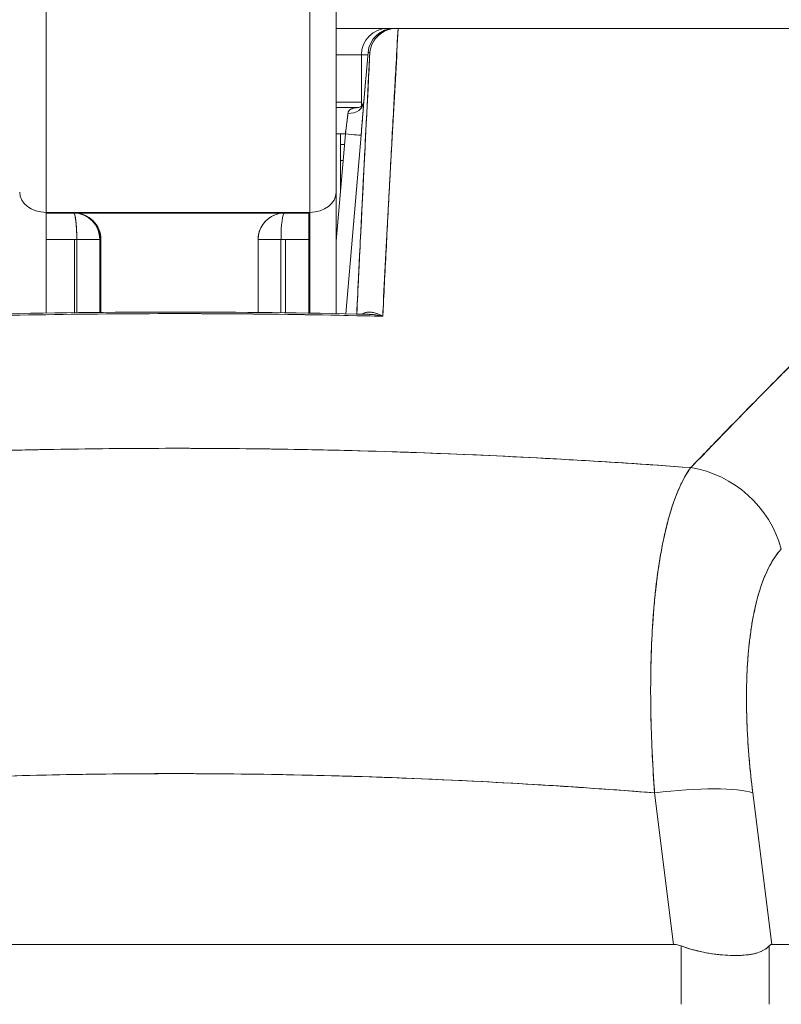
# Model space of a CAD drawing. Header units: inches. Extents: x 16 to 427, y 4 to 276.
# Tile 31 of 111: x 197.761 to 198.329, y 93.109 to 93.844. Entities that reach past the tile are written whole.
import ezdxf

# ---------------------------------------------------------------- set-up
doc = ezdxf.new("R2010")
doc.units = ezdxf.units.IN
doc.header["$LTSCALE"] = 26
doc.header["$MEASUREMENT"] = 0
doc.layers.get('0').update_dxf_attribs({"lineweight": 0})
doc.layers.add('Dimension (ANSI)', color=7, linetype='Continuous', lineweight=5)
doc.layers.add('Visible (ANSI)', color=7, linetype='Continuous', lineweight=5)
doc.styles.add('ROMANS', font='tahoma.ttf')
doc.dimstyles.new('Default (ANSI)', dxfattribs={"dimscale": 26, "dimtxt": 0.07, "dimasz": 0.07, "dimexe": 0.125, "dimexo": 0.0625, "dimgap": 0.031496, "dimtad": 0, "dimtih": 1, "dimtoh": 1, "dimrnd": 1e-08, "dimzin": 0, "dimdsep": 46, "dimtxsty": 'ROMANS', "dimblk": 'Filled-1', "dimcen": 0.09, "dimdle": 0.393701, "dimclrd": 256, "dimclre": 256, "dimclrt": 256, "dimadec": 0, "dimazin": 0, "dimtfac": 0.928571, "dimtofl": 0, "dimtmove": 0, "dimatfit": 3, "dimfxl": 1, "dimtolj": 1, "dimtzin": 0, "dimlwd": -1, "dimlwe": -1, "dimarcsym": 0})

# ---------------------------------------------------------------- blocks, each defined once
blk = doc.blocks.new('Filled-1')
at = {"color": 0}
for p, q in [((0, 0), (-1, 0.17857)), ((-1, 0.17857), (-1, -0.17857)), ((-1, 0), (0, 0)), ((-1, -0.17857), (0, 0))]:
    blk.add_line(p, q, dxfattribs=at)
at = {"color": 0, "flags": 128}
blk.add_lwpolyline([(-1, -0.17857), (0, 0), (-1, 0.17857), (-1, -0.17857)], dxfattribs=at)
at = {"color": 0}
blk.add_solid([(-1, -0.17857), (0, 0), (-1, 0.17857), (-1, -0.17857)], dxfattribs=at)
blk = doc.blocks.new('*D24')
at = {"layer": 'Defpoints', "color": 0, "transparency": 16777216}
for p in [(165.12896, 97.56906), (165.12896, 92.86605), (200.56646, 92.86605)]:
    blk.add_point(p, dxfattribs=at)
at = {"layer": 'Dimension (ANSI)', "transparency": 16777216}
for p, q in [((165.12896, 94.49105), (165.12896, 100.81906)), ((200.56646, 94.49105), (200.56646, 100.81906)), ((166.94896, 97.56906), (174.40474, 97.56906)), ((198.74646, 97.56906), (191.29069, 97.56906))]:
    blk.add_line(p, q, dxfattribs=at)
at = {"layer": 'Dimension (ANSI)', "transparency": 16777216, "xscale": 1.820000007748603, "yscale": 1.820000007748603, "zscale": 1.820000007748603, "rotation": 180}
blk.add_blockref('Filled-1', (165.12896, 97.56906), dxfattribs=at)
at = {"layer": 'Dimension (ANSI)', "transparency": 16777216, "xscale": 1.820000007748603, "yscale": 1.820000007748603, "zscale": 1.820000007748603}
blk.add_blockref('Filled-1', (200.56646, 97.56906), dxfattribs=at)
at = {"layer": 'Dimension (ANSI)', "transparency": 16777216, "insert": (182.84771, 97.56906), "char_height": 1.82, "attachment_point": 5, "style": 'ROMANS'}
blk.add_mtext('\\A1;\\fTahoma|b0|i0;\\H1.8200;35.44\\P\\fTahoma|b0|i0;\\H1.8200;DOOR WIDTH', dxfattribs=at)
blk = doc.blocks.new('*D25')
at = {"layer": 'Defpoints', "color": 0, "transparency": 16777216}
for p in [(201.25596, 97.56906), (200.56646, 92.86605), (201.25596, 91.78442)]:
    blk.add_point(p, dxfattribs=at)
at = {"layer": 'Dimension (ANSI)', "transparency": 16777216}
for p, q in [((200.56646, 94.49105), (200.56646, 100.81906)), ((201.25596, 93.40942), (201.25596, 100.81906)), ((198.74646, 97.56906), (196.92646, 97.56906)), ((203.07596, 97.56906), (204.89596, 97.56906))]:
    blk.add_line(p, q, dxfattribs=at)
at = {"layer": 'Dimension (ANSI)', "transparency": 16777216, "xscale": 1.820000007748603, "yscale": 1.820000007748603, "zscale": 1.820000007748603}
blk.add_blockref('Filled-1', (200.56646, 97.56906), dxfattribs=at)
at = {"layer": 'Dimension (ANSI)', "transparency": 16777216, "xscale": 1.820000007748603, "yscale": 1.820000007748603, "zscale": 1.820000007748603, "rotation": 180}
blk.add_blockref('Filled-1', (201.25596, 97.56906), dxfattribs=at)
at = {"layer": 'Dimension (ANSI)', "transparency": 16777216, "insert": (208.96984, 97.56906), "char_height": 1.82, "attachment_point": 5, "style": 'ROMANS'}
blk.add_mtext('\\A1;(0.69)', dxfattribs=at)

msp = doc.modelspace()

# ---------------------------------------------------------------- linework, layer by layer
at = {"layer": 'Visible (ANSI)'}
for p, q in [((197.99708, 93.71482), (197.99708, 93.88468)), ((197.78054, 93.865), (197.78054, 93.69975)), ((197.78054, 93.69975), (197.78054, 93.865)), ((197.97739, 93.865), (197.97739, 93.69975)), ((197.97739, 93.69975), (197.97739, 93.865)), ((198.03564, 93.83702), (197.99708, 93.83702)), ((198.04053, 93.83702), (198.03564, 93.83702)), ((198.04053, 93.83702), (198.04168, 93.83702)), ((198.04192, 93.83702), (198.04053, 93.83702)), ((198.04192, 93.83702), (198.04328, 93.83702)), ((198.0433, 93.83702), (198.70948, 93.83702)), ((198.01596, 93.81733), (197.99708, 93.81733)), ((198.02077, 93.81733), (198.01596, 93.81733)), ((198.01596, 93.81733), (198.01596, 93.77919)), ((198.01922, 93.79934), (198.02092, 93.81902)), ((198.01923, 93.79934), (198.02092, 93.81902)), ((198.02092, 93.81902), (198.01923, 93.79934)), ((198.02092, 93.81902), (198.02225, 93.81902)), ((198.02225, 93.81902), (198.02092, 93.81902)), ((198.04233, 93.81733), (198.0422, 93.81733)), ((198.04233, 93.81733), (198.0422, 93.81733)), ((198.04122, 93.79765), (198.04111, 93.79765)), ((198.04111, 93.79765), (198.04122, 93.79765)), ((198.01596, 93.7819), (197.99708, 93.7819)), ((198.01384, 93.77796), (197.99708, 93.77796)), ((197.99708, 93.77796), (198.01384, 93.77796)), ((198.0055, 93.77009), (198.0055, 93.77009)), ((198.0396, 93.77009), (198.03961, 93.77009)), ((198.00396, 93.75828), (197.99708, 93.75828)), ((197.99708, 93.67837), (198.00396, 93.75828)), ((198.00035, 93.71634), (198.00035, 93.75828)), ((198.00035, 93.75041), (198.00328, 93.75041)), ((198.00423, 93.62404), (198.01571, 93.75727)), ((198.01571, 93.75727), (198.00423, 93.62404)), ((198.01512, 93.75041), (198.01512, 93.75041)), ((198.00226, 93.73859), (198.00035, 93.73859)), ((198.0141, 93.73859), (198.0141, 93.73859)), ((197.99708, 93.62419), (197.99708, 93.71482)), ((197.99708, 93.71482), (197.99708, 93.62419)), ((197.97739, 93.69975), (197.78054, 93.69975)), ((197.78054, 93.69975), (197.78054, 93.62461)), ((197.78054, 93.69922), (197.801, 93.69922)), ((197.801, 93.69922), (197.8011, 93.69922)), ((197.8011, 93.69922), (197.801, 93.69922)), ((197.95848, 93.69922), (197.97667, 93.69922)), ((197.97667, 93.69975), (197.97667, 93.62456)), ((197.97667, 93.69975), (197.97667, 93.62456)), ((197.97667, 93.62456), (197.97667, 93.69975)), ((197.97739, 93.62455), (197.97739, 93.69975)), ((198.01071, 93.69922), (198.01071, 93.69922)), ((197.80351, 93.67954), (197.78054, 93.67954)), ((197.80178, 93.62491), (197.80178, 93.67954)), ((197.82068, 93.67954), (197.80351, 93.67954)), ((197.80351, 93.67954), (197.80351, 93.62493)), ((197.82068, 93.62512), (197.82068, 93.67954)), ((197.82068, 93.67954), (197.82078, 93.67954)), ((197.82078, 93.67954), (197.82068, 93.67954)), ((197.82068, 93.67954), (197.82068, 93.62512)), ((197.82068, 93.67954), (197.82068, 93.67954)), ((197.82078, 93.62512), (197.82078, 93.67954)), ((197.82078, 93.67954), (197.82078, 93.62512)), ((197.82129, 93.67954), (197.82078, 93.67954)), ((197.82129, 93.62512), (197.82129, 93.67954)), ((197.82129, 93.67954), (197.82144, 93.67954)), ((197.82144, 93.67954), (197.82129, 93.67954)), ((197.82129, 93.67954), (197.82129, 93.62512)), ((197.82144, 93.62513), (197.82144, 93.67954)), ((197.82144, 93.67954), (197.82144, 93.62513)), ((197.95591, 93.67954), (197.93879, 93.67954)), ((197.93879, 93.62507), (197.93879, 93.67954)), ((197.93879, 93.67953), (197.93879, 93.62507)), ((197.93879, 93.62507), (197.93879, 93.67953)), ((197.97667, 93.67954), (197.95591, 93.67954)), ((197.95591, 93.62487), (197.95591, 93.67954)), ((197.95926, 93.67954), (197.95926, 93.62482)), ((198.00901, 93.67954), (198.00901, 93.67954)), ((198.07406, 93.27642), (198.07406, 93.27643)), ((198.07498, 93.27639), (198.07498, 93.27638)), ((198.07498, 93.27638), (198.07498, 93.27639)), ((198.0885, 93.27576), (198.0885, 93.27576)), ((198.0885, 93.27576), (198.0885, 93.27576)), ((198.10039, 93.27518), (198.10039, 93.27517)), ((198.11898, 93.27421), (198.11898, 93.27421)), ((198.11898, 93.27421), (198.11898, 93.27421)), ((198.24894, 93.15333), (198.2348, 93.2665)), ((198.2348, 93.2665), (198.24894, 93.15333)), ((198.32219, 93.15333), (198.30806, 93.2665)), ((198.30806, 93.2665), (198.32219, 93.15333)), ((198.31794, 93.18741), (198.31794, 93.18741)), ((197.504, 93.15333), (198.24894, 93.15333)), ((198.24894, 93.15333), (197.504, 93.15333)), ((198.25452, 93.10867), (198.25452, 93.15226)), ((198.25452, 93.15226), (198.25452, 93.10867)), ((198.32034, 93.10867), (198.32034, 93.15226)), ((198.32034, 93.15226), (198.32034, 93.10867)), ((198.32219, 93.15333), (198.81552, 93.15333)), ((198.81552, 93.15333), (198.32219, 93.15333))]:
    msp.add_line(p, q, dxfattribs=at)
for centre, start, end in [((198.03564, 93.81733), 90, 180), ((198.04053, 93.81733), 90, 175.09196), ((197.801, 93.67954), 0, 90), ((197.801, 93.67954), 0, 90), ((197.8011, 93.67954), 0, 90), ((197.80161, 93.67954), 0, 90), ((197.80161, 93.67954), 0, 90), ((197.80175, 93.67954), 0, 90), ((197.95848, 93.67954), 90, 180), ((197.95848, 93.67954), 110.71919, 180.00309)]:
    msp.add_arc(centre, 0.01969, start, end, dxfattribs=at)
for centre, major_axis, ratio, start_param, end_param in [((198.04053, 93.81733), (0.00169, 0.01961), 0.999905, 0.085937, 1.570796), ((198.04053, 93.81733), (0, 0.01969), 0.999903, 0, 1.484859), ((198.03564, 93.81733), (0, 0.01969), 0.241189, 6.081845, 6.283185), ((198.03564, 93.81733), (0, 0.01969), 0.241189, 6.081845, 6.283185), ((198.04053, 93.81733), (0, 0.01969), 0.200181, 0, 0.013526), ((198.04258, 93.83702), (0.00655, 0), 0.000551, 4.61158, 4.823128), ((198.03884, 93.79765), (-0.01961, 0.00169), 0.017392, 6.269317, 6.283203), ((198.03884, 93.79765), (-0.01961, 0.00169), 0.017298, 6.269296, 6.283182), ((198.00589, 93.78281), (0.01178, -0.00081), 0.777989, 4.766775, 6.260859), ((198.0059, 93.78281), (0.01178, -0.00081), 0.778035, 4.766804, 6.258505), ((198.0035, 93.75826), (0.00272, 0.01971), 0.022607, 4.716661, 5.608353), ((198.00394, 93.75828), (0.01177, -0.00101), 0.000109, 0.013863, 1.569527), ((198.00394, 93.75828), (0.01177, -0.00101), 0.000109, 0.013866, 1.569528), ((197.78054, 93.71482), (-0.01969, 0), 0.765674, 0, 1.570796), ((197.78054, 93.71482), (-0.01969, 0), 0.765674, 0, 1.570796), ((197.97739, 93.71482), (0.01969, 0), 0.765674, 4.712389, 6.283185), ((197.97739, 93.71482), (0.01969, 0), 0.765674, 4.712389, 6.283185), ((197.801, 93.67954), (0, 0.01969), 0.127769, 4.712389, 6.283185), ((197.80161, 93.67954), (0, 0.01969), 0.36245, 6.242236, 6.283185), ((197.80175, 93.67954), (0, 0.01969), 0.001274, 6.262898, 6.265377), ((197.80175, 93.67954), (0, 0.01969), 0.001274, 6.262898, 6.265377), ((197.95848, 93.67954), (0, 0.01969), 0.130295, 0, 1.570796), ((197.95848, 93.67954), (0, 0.01969), 0.130295, 0, 1.570796), ((197.95858, 93.67954), (0, -0.01969), 0.36245, 4.710907, 4.712389), ((198.09374, 93.51895), (-0.01968, 0.00007), 0.939169, 6.239629, 6.239829), ((198.09375, 93.51895), (-0.01968, 0.00007), 0.939169, 6.239615, 6.239815), ((198.25622, 93.4348), (0.05766, -0.05362), 0.918772, 0.973869, 2.204782), ((198.25622, 93.4348), (-0.05766, 0.05362), 0.918775, 4.115457, 5.346373), ((198.2349, 93.25283), (0.07813, 0.00976), 0.172501, 0.337877, 1.550522), ((198.2349, 93.25283), (0.07813, 0.00976), 0.172501, 0.337876, 1.550522)]:
    msp.add_ellipse(centre, major_axis=major_axis, ratio=ratio, start_param=start_param, end_param=end_param, dxfattribs=at)
for points, knots in [([(197.99708, 93.71482), (197.99708, 93.72461), (197.99708, 93.73516), (197.99708, 93.74655), (197.99708, 93.75795), (197.99708, 93.77019), (197.99708, 93.78304), (197.99708, 93.79588), (197.99708, 93.80933), (197.99708, 93.82328), (197.99708, 93.83723), (197.99708, 93.85169), (197.99708, 93.86631), (197.99708, 93.8724), (197.99708, 93.87852), (197.99708, 93.88468)], [0, 0, 0, 0, 0.2, 0.2, 0.2, 0.4, 0.4, 0.4, 0.6, 0.6, 0.6, 0.8, 0.8, 0.8, 0.8833333, 0.8833333, 0.8833333, 0.8833333]), ([(198.02225, 93.81902), (198.02247, 93.82143), (198.02315, 93.82389), (198.02426, 93.8261), (198.02536, 93.8283), (198.02687, 93.83028), (198.02868, 93.83191), (198.03048, 93.83355), (198.03258, 93.83484), (198.03485, 93.83571), (198.03712, 93.83658), (198.03958, 93.83702), (198.04192, 93.83702)], [0, 0, 0, 0, 0.25, 0.25, 0.25, 0.5, 0.5, 0.5, 0.75, 0.75, 0.75, 1, 1, 1, 1]), ([(198.04192, 93.83702), (198.03951, 93.83702), (198.0371, 93.83657), (198.03483, 93.8357), (198.03257, 93.83483), (198.03046, 93.83353), (198.02866, 93.83189), (198.02685, 93.83026), (198.02535, 93.82828), (198.02425, 93.82608), (198.02316, 93.82389), (198.02248, 93.82148), (198.02226, 93.81902)], [0, 0, 0, 0, 0.25, 0.25, 0.25, 0.5, 0.5, 0.5, 0.75, 0.75, 0.75, 1, 1, 1, 1]), ([(198.0433, 93.83702), (198.04281, 93.82824), (198.04232, 93.8195), (198.04184, 93.8108), (198.04103, 93.79636), (198.04025, 93.78203), (198.03948, 93.76781), (198.03863, 93.75218), (198.03781, 93.73669), (198.037, 93.72134), (198.03611, 93.70451), (198.03524, 93.68786), (198.03439, 93.67138), (198.03354, 93.6548), (198.03271, 93.6384), (198.0319, 93.62219)], [0, 0, 0, 0, 0.117776, 0.117776, 0.117776, 0.3131, 0.3131, 0.3131, 0.52777, 0.52777, 0.52777, 0.763163, 0.763163, 0.763163, 1, 1, 1, 1]), ([(198.0433, 93.83702), (198.04233, 93.81485), (198.04085, 93.79203), (198.03952, 93.76865), (198.0382, 93.74527), (198.03703, 93.72133), (198.03571, 93.6969), (198.03439, 93.67246), (198.03292, 93.64752), (198.0319, 93.62219)], [0, 0, 0, 0, 0.333333, 0.333333, 0.333333, 0.666667, 0.666667, 0.666667, 1, 1, 1, 1]), ([(198.70948, 93.83702), (198.68968, 93.83702), (198.66655, 93.83702), (198.63993, 93.83702), (198.61331, 93.83702), (198.58319, 93.83702), (198.55011, 93.83702), (198.51704, 93.83702), (198.48101, 93.83702), (198.44248, 93.83702), (198.40395, 93.83702), (198.36292, 93.83702), (198.31987, 93.83702), (198.27683, 93.83702), (198.23176, 93.83702), (198.18556, 93.83702), (198.13937, 93.83702), (198.09205, 93.83702), (198.0433, 93.83702)], [0, 0, 0, 0, 0.1666667, 0.1666667, 0.1666667, 0.3333333, 0.3333333, 0.3333333, 0.5, 0.5, 0.5, 0.6666667, 0.6666667, 0.6666667, 0.8333333, 0.8333333, 0.8333333, 0.9999707, 0.9999707, 0.9999707, 0.9999707]), ([(198.26176, 93.50924), (198.28375, 93.53185), (198.30434, 93.55322), (198.32403, 93.57309), (198.34372, 93.59296), (198.36249, 93.61133), (198.38034, 93.6283), (198.39819, 93.64528), (198.4151, 93.66088), (198.43132, 93.67526), (198.44754, 93.68963), (198.46306, 93.70279), (198.47804, 93.71487), (198.49303, 93.72695), (198.50748, 93.73796), (198.52155, 93.74799), (198.53562, 93.75802), (198.54931, 93.76708), (198.56276, 93.77522), (198.57621, 93.78337), (198.58942, 93.79062), (198.60253, 93.79699), (198.61564, 93.80336), (198.62865, 93.80885), (198.64176, 93.81345), (198.65486, 93.81805), (198.66807, 93.82176), (198.68142, 93.82455)], [0, 0, 0, 0, 0.111111, 0.111111, 0.111111, 0.222222, 0.222222, 0.222222, 0.333333, 0.333333, 0.333333, 0.444444, 0.444444, 0.444444, 0.555556, 0.555556, 0.555556, 0.666667, 0.666667, 0.666667, 0.777778, 0.777778, 0.777778, 0.888889, 0.888889, 0.888889, 1, 1, 1, 1]), ([(198.26176, 93.50924), (198.2691, 93.51688), (198.27639, 93.52446), (198.28367, 93.53196), (198.2907, 93.53921), (198.2977, 93.54639), (198.30468, 93.5535), (198.31146, 93.5604), (198.31821, 93.56723), (198.32493, 93.57398), (198.33146, 93.58055), (198.33798, 93.58704), (198.34446, 93.59345), (198.35078, 93.59969), (198.35707, 93.60586), (198.36334, 93.61195), (198.36715, 93.61565), (198.37094, 93.61931), (198.37473, 93.62295), (198.37703, 93.62515), (198.37932, 93.62734), (198.38161, 93.62952), (198.38754, 93.63516), (198.39345, 93.64073), (198.39934, 93.6462), (198.40511, 93.65157), (198.41085, 93.65685), (198.41657, 93.66204), (198.42218, 93.66713), (198.42777, 93.67214), (198.43334, 93.67705), (198.43881, 93.68189), (198.44427, 93.68663), (198.4497, 93.69128), (198.45504, 93.69587), (198.46037, 93.70036), (198.46567, 93.70476), (198.4709, 93.70909), (198.47611, 93.71334), (198.4813, 93.71749), (198.4818, 93.71789), (198.48231, 93.71829), (198.48281, 93.71869), (198.48743, 93.72238), (198.49204, 93.72598), (198.49663, 93.72951), (198.50167, 93.73338), (198.50669, 93.73716), (198.51168, 93.74083), (198.51664, 93.74448), (198.52158, 93.74803), (198.5265, 93.75148), (198.53138, 93.7549), (198.53625, 93.75823), (198.5411, 93.76145), (198.54592, 93.76465), (198.55073, 93.76776), (198.55551, 93.77075), (198.56029, 93.77375), (198.56504, 93.77663), (198.56978, 93.77941), (198.57451, 93.78218), (198.57923, 93.78485), (198.58392, 93.7874), (198.58437, 93.78764), (198.58481, 93.78789), (198.58526, 93.78813), (198.58951, 93.79042), (198.59374, 93.79263), (198.59795, 93.79474), (198.60263, 93.79708), (198.60728, 93.79931), (198.61191, 93.80141), (198.61657, 93.80354), (198.6212, 93.80554), (198.62582, 93.80742), (198.63047, 93.80932), (198.63509, 93.8111), (198.6397, 93.81275), (198.64435, 93.81442), (198.64898, 93.81597), (198.65358, 93.81739), (198.65824, 93.81883), (198.66287, 93.82014), (198.66748, 93.82133), (198.67216, 93.82253), (198.6768, 93.8236), (198.68142, 93.82455)], [0, 0, 0, 0, 0.047674, 0.047674, 0.047674, 0.093754, 0.093754, 0.093754, 0.138483, 0.138483, 0.138483, 0.181962, 0.181962, 0.181962, 0.224293, 0.224293, 0.224293, 0.25, 0.25, 0.25, 0.265575, 0.265575, 0.265575, 0.305906, 0.305906, 0.305906, 0.345378, 0.345378, 0.345378, 0.384081, 0.384081, 0.384081, 0.422102, 0.422102, 0.422102, 0.459526, 0.459526, 0.459526, 0.496435, 0.496435, 0.496435, 0.5, 0.5, 0.5, 0.53291, 0.53291, 0.53291, 0.569025, 0.569025, 0.569025, 0.604849, 0.604849, 0.604849, 0.640453, 0.640453, 0.640453, 0.675905, 0.675905, 0.675905, 0.711275, 0.711275, 0.711275, 0.746632, 0.746632, 0.746632, 0.75, 0.75, 0.75, 0.782043, 0.782043, 0.782043, 0.817582, 0.817582, 0.817582, 0.853329, 0.853329, 0.853329, 0.889364, 0.889364, 0.889364, 0.925766, 0.925766, 0.925766, 0.962618, 0.962618, 0.962618, 1, 1, 1, 1]), ([(198.02225, 93.81902), (198.021, 93.79478), (198.01979, 93.77116), (198.01863, 93.74823), (198.01747, 93.72529), (198.01635, 93.70304), (198.01528, 93.68132), (198.01431, 93.66172), (198.01337, 93.64255), (198.01246, 93.62386)], [0, 0, 0, 0, 0.3333333, 0.3333333, 0.3333333, 0.6666667, 0.6666667, 0.6666667, 0.9674979, 0.9674979, 0.9674979, 0.9674979]), ([(198.01246, 93.62386), (198.01295, 93.63399), (198.01345, 93.64426), (198.01396, 93.65466), (198.0144, 93.66346), (198.01483, 93.67236), (198.01528, 93.68135), (198.01566, 93.68906), (198.01605, 93.69684), (198.01644, 93.70469), (198.01715, 93.71895), (198.01788, 93.73345), (198.01863, 93.74824), (198.01868, 93.74923), (198.01873, 93.75022), (198.01878, 93.75121), (198.0195, 93.76531), (198.02023, 93.77965), (198.02098, 93.79425), (198.0214, 93.80243), (198.02182, 93.81069), (198.02225, 93.81902)], [0.0324655, 0.0324655, 0.0324655, 0.0324655, 0.1953961, 0.1953961, 0.1953961, 0.3333333, 0.3333333, 0.3333333, 0.4516864, 0.4516864, 0.4516864, 0.6666667, 0.6666667, 0.6666667, 0.6810487, 0.6810487, 0.6810487, 0.8854158, 0.8854158, 0.8854158, 1, 1, 1, 1]), ([(198.02077, 93.81732), (198.01926, 93.81733), (198.01805, 93.81736), (198.01723, 93.81734), (198.01639, 93.81733), (198.01596, 93.81726), (198.01596, 93.81733)], [0.6061042, 0.6061042, 0.6061042, 0.6061042, 0.8, 0.8, 0.8, 0.9992892, 0.9992892, 0.9992892, 0.9992892]), ([(198.01923, 93.79934), (198.01905, 93.79731), (198.01888, 93.79529), (198.0187, 93.79329), (198.01863, 93.79247), (198.01856, 93.79165), (198.01848, 93.79084), (198.01838, 93.78967), (198.01828, 93.78852), (198.01817, 93.78738), (198.018, 93.78546), (198.01783, 93.78359), (198.01766, 93.78179)], [0, 0, 0, 0, 0.3333333, 0.3333333, 0.3333333, 0.4699459, 0.4699459, 0.4699459, 0.6666667, 0.6666667, 0.6666667, 0.9999211, 0.9999211, 0.9999211, 0.9999211]), ([(198.01766, 93.78179), (198.01783, 93.78365), (198.01801, 93.78554), (198.01818, 93.78746), (198.01835, 93.78938), (198.01853, 93.79132), (198.0187, 93.7933), (198.01888, 93.79528), (198.01905, 93.79729), (198.01923, 93.79934)], [0, 0, 0, 0, 0.333333, 0.333333, 0.333333, 0.666667, 0.666667, 0.666667, 1, 1, 1, 1]), ([(198.01768, 93.78203), (198.01802, 93.78569), (198.01838, 93.78968), (198.0189, 93.79557), (198.01906, 93.79746), (198.01923, 93.79933)], [0, 0, 0, 0, 0.03110654, 0.03110654, 0.04546175, 0.04546175, 0.04546175, 0.04546175]), ([(198.01373, 93.77794), (198.01373, 93.77794), (198.01375, 93.77794), (198.01389, 93.77798), (198.01419, 93.77806), (198.01496, 93.77843), (198.01544, 93.77873), (198.01653, 93.77969), (198.01709, 93.78047), (198.01751, 93.78138), (198.01759, 93.78163), (198.01766, 93.7819), (198.01767, 93.78198), (198.01768, 93.78201)], [0.008331, 0.008331, 0.008331, 0.008331, 0.01094405, 0.01094405, 0.01931318, 0.01931318, 0.02798072, 0.02798072, 0.04073156, 0.04073156, 0.04648485, 0.04648485, 0.05017927, 0.05017927, 0.05017927, 0.05017927]), ([(198.01571, 93.75727), (198.01579, 93.75815), (198.01586, 93.75904), (198.01594, 93.75992), (198.01613, 93.76216), (198.01631, 93.76437), (198.01649, 93.76652), (198.01666, 93.76855), (198.01681, 93.77051), (198.01696, 93.77237), (198.01703, 93.77325), (198.01709, 93.77411), (198.01716, 93.77494), (198.01721, 93.77562), (198.01726, 93.77628), (198.01731, 93.77693), (198.0174, 93.7782), (198.01749, 93.77939), (198.01757, 93.78048), (198.0176, 93.78094), (198.01763, 93.78137), (198.01766, 93.78179)], [0, 0, 0, 0, 0.094135, 0.094135, 0.094135, 0.333333, 0.333333, 0.333333, 0.559454, 0.559454, 0.559454, 0.666667, 0.666667, 0.666667, 0.754599, 0.754599, 0.754599, 0.928219, 0.928219, 0.928219, 1, 1, 1, 1]), ([(198.01571, 93.75727), (198.01599, 93.76047), (198.01624, 93.76351), (198.01649, 93.76649), (198.01673, 93.76946), (198.01696, 93.77236), (198.01716, 93.77494), (198.01736, 93.77752), (198.01752, 93.77978), (198.01766, 93.78179)], [0, 0, 0, 0, 0.333333, 0.333333, 0.333333, 0.666667, 0.666667, 0.666667, 1, 1, 1, 1]), ([(198.0059, 93.77361), (198.00577, 93.77239), (198.0056, 93.77094), (198.0054, 93.76933), (198.00521, 93.76771), (198.00498, 93.76594), (198.00474, 93.76407), (198.0045, 93.7622), (198.00424, 93.76024), (198.00396, 93.75828)], [0, 0, 0, 0, 0.333333, 0.333333, 0.333333, 0.666667, 0.666667, 0.666667, 1, 1, 1, 1]), ([(198.01382, 93.77796), (198.0123, 93.77794), (198.011, 93.77781), (198.00989, 93.77753), (198.00869, 93.77722), (198.00771, 93.77673), (198.00704, 93.77607), (198.00636, 93.77541), (198.006, 93.77459), (198.0059, 93.77361)], [0.0256948, 0.0256948, 0.0256948, 0.0256948, 0.3333333, 0.3333333, 0.3333333, 0.6666667, 0.6666667, 0.6666667, 1, 1, 1, 1]), ([(198.01383, 93.77796), (198.01328, 93.77795), (198.01274, 93.77793), (198.01221, 93.77789), (198.01155, 93.77783), (198.01091, 93.77775), (198.01032, 93.77763), (198.00973, 93.7775), (198.00917, 93.77734), (198.00868, 93.77713), (198.00819, 93.77693), (198.00775, 93.77668), (198.00738, 93.77638), (198.00701, 93.77608), (198.00671, 93.77574), (198.00647, 93.77535), (198.00624, 93.77497), (198.00607, 93.77453), (198.00597, 93.77406), (198.00594, 93.77391), (198.00592, 93.77376), (198.0059, 93.77361)], [0.028988, 0.028988, 0.028988, 0.028988, 0.1552338, 0.1552338, 0.1552338, 0.3146654, 0.3146654, 0.3146654, 0.4746099, 0.4746099, 0.4746099, 0.6335713, 0.6335713, 0.6335713, 0.7920602, 0.7920602, 0.7920602, 0.9509153, 0.9509153, 0.9509153, 1, 1, 1, 1]), ([(197.80351, 93.67954), (197.80341, 93.68208), (197.80342, 93.68468), (197.80332, 93.68706), (197.80322, 93.68944), (197.80302, 93.69161), (197.80278, 93.69344), (197.80253, 93.69527), (197.80223, 93.69675), (197.80196, 93.69773), (197.80169, 93.69871), (197.80145, 93.69922), (197.801, 93.69922)], [0, 0, 0, 0, 0.25, 0.25, 0.25, 0.5, 0.5, 0.5, 0.75, 0.75, 0.75, 1, 1, 1, 1]), ([(197.8011, 93.69922), (197.80237, 93.69922), (197.80369, 93.69922), (197.80504, 93.69922), (197.81163, 93.69922), (197.81908, 93.69922), (197.82719, 93.69922), (197.8353, 93.69922), (197.84407, 93.69922), (197.85293, 93.69922), (197.86179, 93.69922), (197.87073, 93.69922), (197.87996, 93.69922)], [0.7328893, 0.7328893, 0.7328893, 0.7328893, 0.75, 0.75, 0.75, 0.8333333, 0.8333333, 0.8333333, 0.9166667, 0.9166667, 0.9166667, 1, 1, 1, 1]), ([(197.82078, 93.67954), (197.82078, 93.68208), (197.82027, 93.68468), (197.81929, 93.68707), (197.8183, 93.68945), (197.81685, 93.69162), (197.81503, 93.69345), (197.81321, 93.69527), (197.81101, 93.69674), (197.80863, 93.69773), (197.80624, 93.69872), (197.80365, 93.69922), (197.8011, 93.69922)], [0, 0, 0, 0, 0.25, 0.25, 0.25, 0.5, 0.5, 0.5, 0.75, 0.75, 0.75, 1, 1, 1, 1]), ([(197.82144, 93.67954), (197.82144, 93.68209), (197.82093, 93.6847), (197.81993, 93.68709), (197.81894, 93.68949), (197.81748, 93.69166), (197.81564, 93.69349), (197.8138, 93.69532), (197.81156, 93.6968), (197.80921, 93.69776), (197.80685, 93.69872), (197.80441, 93.69922), (197.80175, 93.69922)], [0, 0, 0, 0, 0.25, 0.25, 0.25, 0.5, 0.5, 0.5, 0.75, 0.75, 0.75, 1, 1, 1, 1]), ([(197.87996, 93.69922), (197.8892, 93.69922), (197.89816, 93.69922), (197.90704, 93.69922), (197.91591, 93.69922), (197.9247, 93.69922), (197.93283, 93.69922), (197.94095, 93.69922), (197.9484, 93.69922), (197.955, 93.69922), (197.95619, 93.69922), (197.95735, 93.69922), (197.95848, 93.69922)], [0, 0, 0, 0, 0.0833333, 0.0833333, 0.0833333, 0.1666667, 0.1666667, 0.1666667, 0.25, 0.25, 0.25, 0.2649988, 0.2649988, 0.2649988, 0.2649988]), ([(197.93879, 93.67954), (197.93879, 93.68208), (197.9393, 93.68468), (197.94029, 93.68706), (197.94127, 93.68944), (197.94271, 93.69161), (197.94454, 93.69344), (197.94636, 93.69527), (197.94857, 93.69675), (197.95095, 93.69773), (197.95332, 93.69871), (197.95584, 93.69922), (197.95848, 93.69922)], [0, 0, 0, 0, 0.25, 0.25, 0.25, 0.5, 0.5, 0.5, 0.75, 0.75, 0.75, 1, 1, 1, 1]), ([(197.82068, 93.67954), (197.82068, 93.67959), (197.82027, 93.67954), (197.81946, 93.67953), (197.81865, 93.67952), (197.81739, 93.67954), (197.81581, 93.67955), (197.81424, 93.67956), (197.81236, 93.67956), (197.81027, 93.67953), (197.80817, 93.6795), (197.80585, 93.67944), (197.80351, 93.67954)], [0, 0, 0, 0, 0.25, 0.25, 0.25, 0.5, 0.5, 0.5, 0.75, 0.75, 0.75, 1, 1, 1, 1]), ([(197.95591, 93.67954), (197.95354, 93.67959), (197.95139, 93.67954), (197.94932, 93.67953), (197.94726, 93.67952), (197.9453, 93.67954), (197.94371, 93.67955), (197.94213, 93.67956), (197.9409, 93.67956), (197.94006, 93.67953), (197.93922, 93.6795), (197.93879, 93.67944), (197.93879, 93.67954)], [0, 0, 0, 0, 0.25, 0.25, 0.25, 0.5, 0.5, 0.5, 0.75, 0.75, 0.75, 1, 1, 1, 1]), ([(197.94468, 93.67954), (197.94473, 93.67954), (197.94478, 93.67954), (197.94483, 93.67954), (197.94483, 93.67954), (197.94484, 93.67954), (197.94484, 93.67954)], [0.658058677, 0.658058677, 0.658058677, 0.658058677, 0.666666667, 0.666666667, 0.666666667, 0.667605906, 0.667605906, 0.667605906, 0.667605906]), ([(198.0319, 93.62219), (197.99749, 93.62307), (197.96317, 93.62366), (197.92876, 93.62395), (197.89435, 93.62424), (197.85986, 93.62424), (197.82545, 93.62395), (197.79105, 93.62366), (197.75674, 93.62307), (197.72235, 93.62219)], [0, 0, 0, 0, 0.333333, 0.333333, 0.333333, 0.666667, 0.666667, 0.666667, 1, 1, 1, 1]), ([(198.03189, 93.62219), (197.98005, 93.62352), (197.92816, 93.62419), (197.87627, 93.62418), (197.82494, 93.62418), (197.77362, 93.62351), (197.72235, 93.62219)], [0, 0, 0, 0, 0.502733, 0.502733, 0.502733, 1, 1, 1, 1]), ([(198.03189, 93.62219), (198.03066, 93.6229), (198.02943, 93.6235), (198.0282, 93.62398), (198.0271, 93.62441), (198.02601, 93.62475), (198.02492, 93.62497), (198.02394, 93.62517), (198.02298, 93.62529), (198.02203, 93.6253), (198.02117, 93.62531), (198.02033, 93.62524), (198.01951, 93.62507), (198.01877, 93.62492), (198.01804, 93.62469), (198.01734, 93.62435), (198.01699, 93.62419), (198.01664, 93.62399), (198.01631, 93.62377)], [0, 0, 0, 0, 0.2167999, 0.2167999, 0.2167999, 0.411608, 0.411608, 0.411608, 0.5867863, 0.5867863, 0.5867863, 0.7449517, 0.7449517, 0.7449517, 0.8898509, 0.8898509, 0.8898509, 0.96343, 0.96343, 0.96343, 0.96343]), ([(198.0319, 93.62219), (198.02983, 93.62345), (198.02769, 93.6243), (198.02573, 93.62478), (198.02377, 93.62527), (198.02198, 93.62543), (198.0203, 93.6252), (198.01884, 93.625), (198.01748, 93.62449), (198.01633, 93.62377)], [0, 0, 0, 0, 0.3333333, 0.3333333, 0.3333333, 0.6666667, 0.6666667, 0.6666667, 0.9555374, 0.9555374, 0.9555374, 0.9555374]), ([(198.02126, 93.62366), (198.02152, 93.62365), (198.02178, 93.62364), (198.02205, 93.62363), (198.02334, 93.62358), (198.02467, 93.62346), (198.02603, 93.62329), (198.02794, 93.62305), (198.02991, 93.62269), (198.03189, 93.62219)], [0.6384905, 0.6384905, 0.6384905, 0.6384905, 0.6666667, 0.6666667, 0.6666667, 0.8052088, 0.8052088, 0.8052088, 1, 1, 1, 1]), ([(198.02127, 93.62366), (198.02153, 93.62365), (198.02179, 93.62364), (198.02205, 93.62363), (198.02514, 93.6235), (198.02841, 93.62301), (198.03189, 93.62219)], [0.6383778, 0.6383778, 0.6383778, 0.6383778, 0.6666667, 0.6666667, 0.6666667, 0.9998068, 0.9998068, 0.9998068, 0.9998068]), ([(197.49177, 93.50924), (197.52464, 93.51166), (197.55748, 93.51379), (197.59023, 93.51561), (197.64389, 93.51859), (197.69728, 93.52075), (197.75007, 93.52207), (197.75992, 93.52231), (197.76976, 93.52253), (197.77958, 93.52272), (197.84386, 93.52395), (197.90744, 93.52397), (197.9717, 93.52276), (197.98226, 93.52256), (197.99284, 93.52233), (198.00344, 93.52207), (198.05566, 93.52076), (198.10847, 93.51864), (198.16156, 93.51571), (198.19488, 93.51387), (198.2283, 93.51171), (198.26176, 93.50924)], [0, 0, 0, 0, 0.126313, 0.126313, 0.126313, 0.333333, 0.333333, 0.333333, 0.371996, 0.371996, 0.371996, 0.62508, 0.62508, 0.62508, 0.666667, 0.666667, 0.666667, 0.871465, 0.871465, 0.871465, 1, 1, 1, 1]), ([(197.49177, 93.50924), (197.5566, 93.51401), (197.62053, 93.51761), (197.68454, 93.52002), (197.74856, 93.52243), (197.81266, 93.52365), (197.87676, 93.52365), (197.94087, 93.52365), (198.00497, 93.52243), (198.06899, 93.52002), (198.133, 93.5176), (198.19693, 93.51401), (198.26176, 93.50924)], [0, 0, 0, 0, 0.25, 0.25, 0.25, 0.5, 0.5, 0.5, 0.75, 0.75, 0.75, 1, 1, 1, 1]), ([(198.26176, 93.50924), (198.25757, 93.50356), (198.25379, 93.49616), (198.25042, 93.48728), (198.24706, 93.47841), (198.24412, 93.46808), (198.24163, 93.45643), (198.23914, 93.44478), (198.23712, 93.43182), (198.23557, 93.41774), (198.23402, 93.40365), (198.23294, 93.38845), (198.23236, 93.37234), (198.23178, 93.35624), (198.2317, 93.33924), (198.2321, 93.32148), (198.2325, 93.30373), (198.2334, 93.28522), (198.2348, 93.2665)], [0, 0, 0, 0, 0.166667, 0.166667, 0.166667, 0.333333, 0.333333, 0.333333, 0.5, 0.5, 0.5, 0.666667, 0.666667, 0.666667, 0.833333, 0.833333, 0.833333, 1, 1, 1, 1]), ([(198.2348, 93.2665), (198.23453, 93.27014), (198.23428, 93.27377), (198.23405, 93.27739), (198.23365, 93.28362), (198.2333, 93.28982), (198.23301, 93.29597), (198.23272, 93.30208), (198.23248, 93.30815), (198.2323, 93.31416), (198.23211, 93.32014), (198.23199, 93.32606), (198.23192, 93.33191), (198.23185, 93.33774), (198.23183, 93.34349), (198.23187, 93.34917), (198.23191, 93.35482), (198.23201, 93.36039), (198.23216, 93.36587), (198.23231, 93.37134), (198.23251, 93.37671), (198.23278, 93.38198), (198.23304, 93.38725), (198.23335, 93.39241), (198.23372, 93.39746), (198.23409, 93.40251), (198.23451, 93.40745), (198.23499, 93.41226), (198.23519, 93.4142), (198.23539, 93.41613), (198.2356, 93.41803), (198.23591, 93.42084), (198.23624, 93.4236), (198.23659, 93.42632), (198.23717, 93.43088), (198.23781, 93.43531), (198.2385, 93.4396), (198.23919, 93.44389), (198.23993, 93.44805), (198.24073, 93.45205), (198.24152, 93.45606), (198.24237, 93.45993), (198.24326, 93.46363), (198.24416, 93.46735), (198.24511, 93.47091), (198.2461, 93.47431), (198.2471, 93.47772), (198.24814, 93.48097), (198.24923, 93.48404), (198.25033, 93.48713), (198.25147, 93.49005), (198.25266, 93.49279), (198.25385, 93.49555), (198.25508, 93.49813), (198.25636, 93.50052), (198.25764, 93.50293), (198.25896, 93.50516), (198.26033, 93.50719), (198.2608, 93.5079), (198.26127, 93.50858), (198.26176, 93.50924)], [0, 0, 0, 0, 0.032809, 0.032809, 0.032809, 0.089258, 0.089258, 0.089258, 0.145362, 0.145362, 0.145362, 0.201169, 0.201169, 0.201169, 0.256712, 0.256712, 0.256712, 0.31204, 0.31204, 0.31204, 0.367264, 0.367264, 0.367264, 0.422459, 0.422459, 0.422459, 0.477668, 0.477668, 0.477668, 0.5, 0.5, 0.5, 0.532921, 0.532921, 0.532921, 0.588194, 0.588194, 0.588194, 0.643534, 0.643534, 0.643534, 0.698987, 0.698987, 0.698987, 0.754621, 0.754621, 0.754621, 0.810528, 0.810528, 0.810528, 0.866751, 0.866751, 0.866751, 0.923319, 0.923319, 0.923319, 0.980266, 0.980266, 0.980266, 1, 1, 1, 1]), ([(198.30806, 93.2665), (198.30593, 93.2838), (198.30453, 93.30021), (198.30385, 93.31587), (198.30318, 93.33152), (198.30324, 93.34641), (198.304, 93.36019), (198.30476, 93.37397), (198.30624, 93.38664), (198.3084, 93.39801), (198.31057, 93.40938), (198.31343, 93.41947), (198.31693, 93.42792), (198.32043, 93.43637), (198.32457, 93.44318), (198.32938, 93.44847)], [0, 0, 0, 0, 0.2, 0.2, 0.2, 0.4, 0.4, 0.4, 0.6, 0.6, 0.6, 0.8, 0.8, 0.8, 1, 1, 1, 1]), ([(198.32938, 93.44847), (198.32892, 93.44798), (198.32847, 93.44748), (198.32803, 93.44696), (198.32674, 93.44545), (198.3255, 93.4438), (198.3243, 93.44202), (198.32311, 93.44023), (198.32196, 93.43831), (198.32086, 93.43627), (198.31976, 93.43422), (198.31871, 93.43204), (198.3177, 93.42975), (198.31744, 93.42914), (198.31718, 93.42853), (198.31692, 93.42791), (198.3162, 93.42617), (198.31551, 93.42436), (198.31485, 93.42249), (198.31394, 93.41995), (198.31309, 93.41729), (198.31229, 93.41452), (198.31149, 93.41174), (198.31075, 93.40885), (198.31005, 93.40585), (198.30946, 93.40332), (198.30891, 93.4007), (198.3084, 93.39801), (198.30831, 93.39752), (198.30822, 93.39703), (198.30813, 93.39653), (198.30754, 93.39332), (198.307, 93.39), (198.30652, 93.38659), (198.30604, 93.38317), (198.30562, 93.37966), (198.30524, 93.37605), (198.30487, 93.37244), (198.30456, 93.36874), (198.3043, 93.36495), (198.30419, 93.36338), (198.30409, 93.36179), (198.304, 93.36019), (198.30387, 93.35794), (198.30377, 93.35565), (198.30368, 93.35333), (198.30353, 93.34938), (198.30344, 93.34535), (198.3034, 93.34124), (198.30336, 93.33713), (198.30338, 93.33295), (198.30346, 93.32869), (198.30353, 93.32449), (198.30366, 93.32021), (198.30385, 93.31587), (198.30404, 93.31144), (198.30429, 93.30693), (198.3046, 93.30237), (198.3049, 93.29786), (198.30526, 93.2933), (198.30567, 93.28868), (198.30609, 93.28407), (198.30656, 93.2794), (198.30709, 93.2747), (198.30739, 93.27198), (198.30772, 93.26925), (198.30806, 93.2665)], [0, 0, 0, 0, 0.019103, 0.019103, 0.019103, 0.074488, 0.074488, 0.074488, 0.129904, 0.129904, 0.129904, 0.185404, 0.185404, 0.185404, 0.2, 0.2, 0.2, 0.241031, 0.241031, 0.241031, 0.296777, 0.296777, 0.296777, 0.352641, 0.352641, 0.352641, 0.4, 0.4, 0.4, 0.408599, 0.408599, 0.408599, 0.464615, 0.464615, 0.464615, 0.520668, 0.520668, 0.520668, 0.576744, 0.576744, 0.576744, 0.6, 0.6, 0.6, 0.632818, 0.632818, 0.632818, 0.688844, 0.688844, 0.688844, 0.74479, 0.74479, 0.74479, 0.8, 0.8, 0.8, 0.856416, 0.856416, 0.856416, 0.9121, 0.9121, 0.9121, 0.967784, 0.967784, 0.967784, 1, 1, 1, 1]), ([(197.51818, 93.2665), (197.59919, 93.27289), (197.6797, 93.27714), (197.75872, 93.27927), (197.83774, 93.2814), (197.91527, 93.2814), (197.99428, 93.27927), (198.0733, 93.27714), (198.1538, 93.27289), (198.2348, 93.2665)], [0, 0, 0, 0, 0.333333, 0.333333, 0.333333, 0.666667, 0.666667, 0.666667, 1, 1, 1, 1]), ([(198.2348, 93.2665), (198.20473, 93.26887), (198.17466, 93.27096), (198.14458, 93.27275), (198.08499, 93.27631), (198.02539, 93.27873), (197.96578, 93.27993), (197.90556, 93.28115), (197.84533, 93.28113), (197.78511, 93.27988), (197.72565, 93.27865), (197.6662, 93.27621), (197.60678, 93.27265), (197.58046, 93.27107), (197.55414, 93.26927), (197.52783, 93.26725), (197.52462, 93.26701), (197.5214, 93.26676), (197.51818, 93.2665)], [0, 0, 0, 0, 0.125959, 0.125959, 0.125959, 0.375449, 0.375449, 0.375449, 0.627486, 0.627486, 0.627486, 0.876322, 0.876322, 0.876322, 0.986527, 0.986527, 0.986527, 1, 1, 1, 1]), ([(198.25452, 93.15226), (198.25392, 93.15249), (198.25332, 93.15268), (198.25271, 93.15284), (198.25209, 93.15299), (198.25147, 93.15311), (198.25085, 93.1532), (198.25022, 93.15328), (198.24958, 93.15332), (198.24894, 93.15333)], [0, 0, 0, 0, 0.333333, 0.333333, 0.333333, 0.666667, 0.666667, 0.666667, 1, 1, 1, 1]), ([(198.25452, 93.15226), (198.25392, 93.15249), (198.25331, 93.15268), (198.2527, 93.15284), (198.25208, 93.153), (198.25146, 93.15312), (198.25083, 93.1532), (198.25021, 93.15328), (198.24958, 93.15332), (198.24894, 93.15333)], [0, 0, 0, 0, 0.333333, 0.333333, 0.333333, 0.666667, 0.666667, 0.666667, 1, 1, 1, 1]), ([(198.25452, 93.15226), (198.25844, 93.15084), (198.26242, 93.14963), (198.26638, 93.14864), (198.268, 93.14824), (198.26961, 93.14787), (198.27122, 93.14754), (198.27349, 93.14708), (198.27575, 93.14668), (198.27798, 93.14636), (198.28122, 93.14589), (198.28439, 93.14556), (198.28744, 93.14536), (198.28791, 93.14533), (198.28838, 93.1453), (198.28884, 93.14527), (198.29223, 93.14508), (198.29547, 93.14505), (198.2985, 93.14517), (198.29961, 93.14521), (198.30068, 93.14528), (198.30173, 93.14536), (198.30359, 93.14551), (198.30535, 93.14573), (198.307, 93.14602), (198.30918, 93.1464), (198.31116, 93.1469), (198.31294, 93.14755), (198.31344, 93.14773), (198.31393, 93.14793), (198.31441, 93.14814), (198.31684, 93.14921), (198.31882, 93.15059), (198.32034, 93.15226)], [0, 0, 0, 0, 0.142074, 0.142074, 0.142074, 0.2, 0.2, 0.2, 0.281613, 0.281613, 0.281613, 0.4, 0.4, 0.4, 0.418111, 0.418111, 0.418111, 0.55134, 0.55134, 0.55134, 0.6, 0.6, 0.6, 0.686173, 0.686173, 0.686173, 0.8, 0.8, 0.8, 0.832447, 0.832447, 0.832447, 1, 1, 1, 1]), ([(198.32034, 93.15226), (198.31848, 93.15024), (198.31603, 93.14867), (198.31291, 93.14754), (198.30979, 93.14641), (198.306, 93.14571), (198.3017, 93.14536), (198.29739, 93.14501), (198.29258, 93.14501), (198.28742, 93.14536), (198.28227, 93.14571), (198.27676, 93.14641), (198.27121, 93.14754), (198.26566, 93.14867), (198.26007, 93.15024), (198.25452, 93.15226)], [0, 0, 0, 0, 0.2, 0.2, 0.2, 0.4, 0.4, 0.4, 0.6, 0.6, 0.6, 0.8, 0.8, 0.8, 1, 1, 1, 1]), ([(198.32219, 93.15333), (198.32198, 93.15332), (198.32177, 93.15328), (198.32156, 93.1532), (198.32135, 93.15311), (198.32115, 93.153), (198.32095, 93.15284), (198.32074, 93.15268), (198.32054, 93.15249), (198.32034, 93.15226)], [0, 0, 0, 0, 0.333333, 0.333333, 0.333333, 0.666667, 0.666667, 0.666667, 1, 1, 1, 1]), ([(198.32219, 93.15333), (198.32198, 93.15332), (198.32177, 93.15328), (198.32156, 93.1532), (198.32135, 93.15311), (198.32115, 93.153), (198.32094, 93.15284), (198.32074, 93.15268), (198.32054, 93.15249), (198.32034, 93.15226)], [0, 0, 0, 0, 0.333333, 0.333333, 0.333333, 0.666667, 0.666667, 0.666667, 1, 1, 1, 1])]:
    msp.add_open_spline(points, degree=3, knots=knots, dxfattribs=at)
for points in [[(198.04053, 93.83702), (198.0389, 93.83702), (198.03727, 93.83702), (198.03564, 93.83702)], [(198.04047, 93.83702), (198.04049, 93.83702), (198.04051, 93.83702), (198.04053, 93.83702)], [(198.01741, 93.81733), (198.01762, 93.81734), (198.01785, 93.81734), (198.0181, 93.81735)], [(198.02092, 93.81902), (198.02092, 93.81902), (198.02092, 93.81902), (198.02092, 93.81902)], [(198.02092, 93.81902), (198.02092, 93.81902), (198.02092, 93.81902), (198.02092, 93.81902)], [(198.01766, 93.78179), (198.01767, 93.78187), (198.01767, 93.78195), (198.01768, 93.78203)], [(198.01766, 93.78179), (198.01766, 93.7818), (198.01766, 93.78182), (198.01766, 93.78183)], [(198.0177, 93.78226), (198.0177, 93.78226), (198.0177, 93.78227), (198.01771, 93.78227)], [(198.0055, 93.77009), (198.0055, 93.77009), (198.0055, 93.77009), (198.0055, 93.77009)], [(198.03961, 93.77009), (198.0396, 93.77009), (198.0396, 93.77009), (198.0396, 93.77009)], [(197.78054, 93.69922), (197.78733, 93.69922), (197.79415, 93.69922), (197.801, 93.69922)], [(197.80196, 93.69921), (197.80185, 93.69922), (197.80173, 93.69922), (197.80161, 93.69922)], [(197.95848, 93.69922), (197.96457, 93.69922), (197.97063, 93.69922), (197.97667, 93.69922)], [(198.01071, 93.69922), (198.01071, 93.69922), (198.01071, 93.69922), (198.01071, 93.69922)], [(197.81367, 93.67955), (197.81403, 93.67955), (197.81437, 93.67954), (197.81471, 93.67954)], [(197.81672, 93.67954), (197.8168, 93.67954), (197.81687, 93.67954), (197.81694, 93.67954)], [(197.81889, 93.67954), (197.8186, 93.67954), (197.81829, 93.67954), (197.81795, 93.67955)], [(197.82068, 93.67947), (197.82068, 93.67947), (197.82068, 93.67947), (197.82068, 93.67947)], [(197.82129, 93.67954), (197.82129, 93.67959), (197.82112, 93.67959), (197.82079, 93.67957)], [(197.94034, 93.67954), (197.94035, 93.67954), (197.94037, 93.67954), (197.94038, 93.67954)], [(197.94129, 93.67954), (197.9418, 93.67954), (197.94239, 93.67955), (197.94305, 93.67955)], [(197.94346, 93.67954), (197.94302, 93.67954), (197.94262, 93.67955), (197.94224, 93.67955)], [(197.95144, 93.67954), (197.95144, 93.67955), (197.95144, 93.67956), (197.95144, 93.67957)], [(197.73299, 93.62366), (197.82899, 93.62596), (197.92525, 93.62596), (198.02127, 93.62366)], [(198.01184, 93.62267), (198.01185, 93.62267), (198.01186, 93.62267), (198.01186, 93.62267)], [(198.01186, 93.62267), (198.01187, 93.62267), (198.01187, 93.62267), (198.01187, 93.62267)], [(198.01592, 93.62258), (198.01592, 93.62258), (198.01592, 93.62258), (198.01592, 93.62258)], [(198.07406, 93.51982), (198.07406, 93.51982), (198.07406, 93.51982), (198.07406, 93.51982)], [(198.08859, 93.51924), (198.08859, 93.51924), (198.08859, 93.51924), (198.08859, 93.51924)], [(198.0886, 93.51924), (198.0886, 93.51924), (198.0886, 93.51924), (198.0886, 93.51924)], [(198.18906, 93.51412), (198.18906, 93.51412), (198.18907, 93.51412), (198.18907, 93.51412)]]:
    msp.add_open_spline(points, degree=3, dxfattribs=at)

# ---------------------------------------------------------------- dimensions: what is measured, and where the dimension line sits
at = {"layer": 'Dimension (ANSI)'}
for base, p2, text, picture, middle in [((165.12896, 97.56906), (165.12896, 92.86605), '\\fTahoma|b0|i0;\\H1.8200;<>\\P\\fTahoma|b0|i0;\\H1.8200;DOOR WIDTH', '*D24', (182.84771, 97.56906)), ((201.25596, 97.56906), (201.25596, 91.78442), '(<>)', '*D25', (208.96984, 97.56906))]:
    dim = msp.add_linear_dim(base=base, p1=(200.56646, 92.86605), p2=p2, angle=180, text=text, dimstyle='Default (ANSI)', override={"dimgap": 0.031496, "dimtih": 0, "dimtoh": 0, "dimdec": 2, "dimtol": 0, "dimlim": 0, "dimtp": 0, "dimtm": 0, "dimtdec": 2, "dimatfit": 1}, dxfattribs=at)
    dim.commit()
    dim.dimension.update_dxf_attribs({"geometry": picture, "text_midpoint": middle, "dimtype": 160})

doc.saveas('drawing.dxf')
